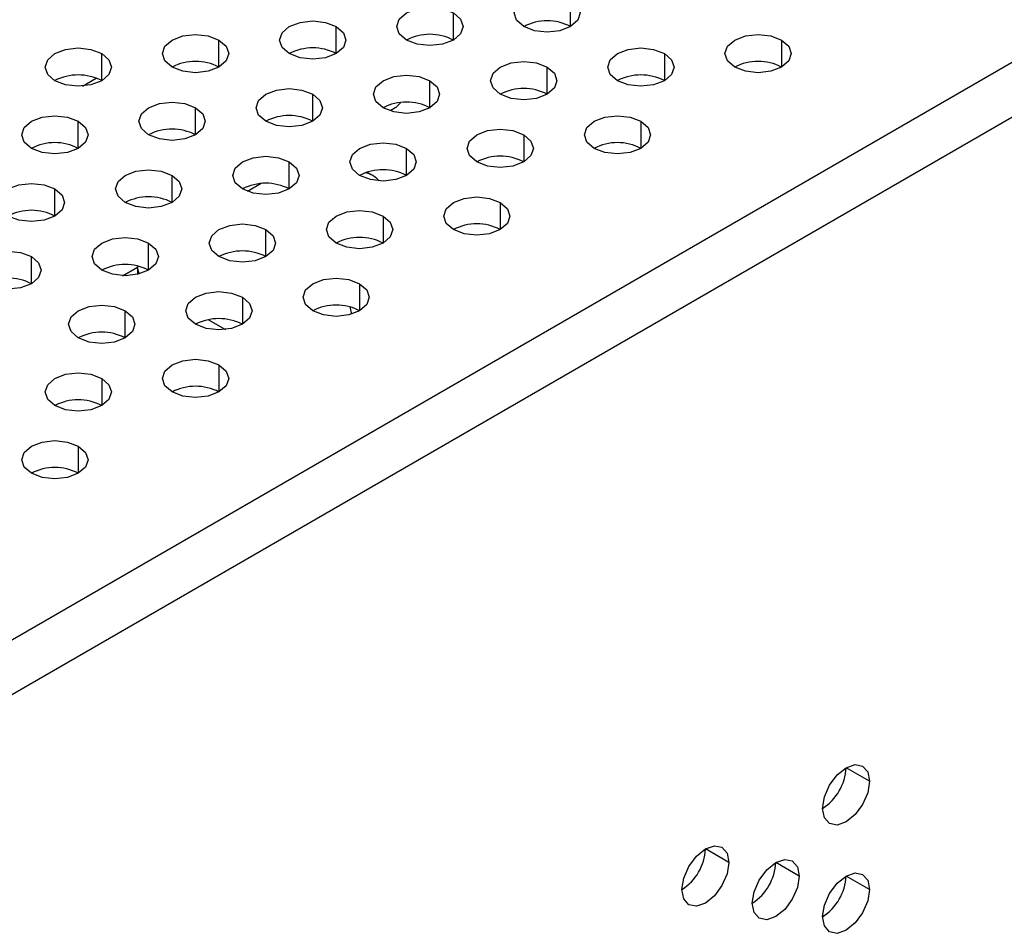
# Model space of a CAD drawing. Header units: millimetres. Extents: x 0 to 1118, y 0 to 864.
# Tile 228 of 254: x 954.29 to 959.24, y 728.52 to 733.08. Entities that reach past the tile are written whole.
import ezdxf

# ---------------------------------------------------------------- set-up
doc = ezdxf.new("R2010")
doc.units = ezdxf.units.MM

msp = doc.modelspace()

# ---------------------------------------------------------------- linework, layer by layer
at = {"color": 7, "linetype": 'Continuous', "lineweight": 25}
for p, q in [((968.5595, 738.2208), (902.8457, 700.285)), ((902.9636, 700.0809), (968.6774, 738.0166)), ((956.069, 732.2975), (956.0396, 732.3145)), ((955.5082, 732.2576), (955.4396, 732.218)), ((954.8863, 731.8388), (954.8863, 731.801)), ((955.9528, 731.6378), (955.9614, 731.6007)), ((955.2427, 731.5733), (955.3285, 731.5238)), ((958.5658, 729.2534), (958.4479, 729.3214)), ((957.8587, 728.8452), (957.7408, 728.9132)), ((958.2122, 728.7771), (958.0944, 728.8451)), ((958.5658, 728.709), (958.4479, 728.7771))]:
    msp.add_line(p, q, dxfattribs=at)
at = {"color": 8, "linetype": 'Continuous', "lineweight": 25}
for p, q in [((957.0632, 733.0468), (957.0632, 733.1829)), ((956.4739, 732.9788), (956.4739, 733.1148)), ((955.8846, 732.9107), (955.8846, 733.0468)), ((955.2954, 732.8427), (955.2954, 732.9788)), ((958.1238, 732.9788), (958.1238, 732.8427)), ((954.7061, 732.7746), (954.7061, 732.9107)), ((957.5346, 732.9107), (957.5346, 732.7746)), ((956.9453, 732.7066), (956.9453, 732.8427)), ((954.6095, 732.7473), (954.6789, 732.7873)), ((956.3561, 732.6386), (956.3561, 732.7746)), ((955.7668, 732.5705), (955.7668, 732.7066)), ((955.1775, 732.5025), (955.1775, 732.6386)), ((954.5883, 732.4345), (954.5883, 732.5705)), ((957.4167, 732.5705), (957.4167, 732.4345)), ((956.8275, 732.5025), (956.8275, 732.3664)), ((956.2382, 732.2984), (956.2382, 732.4345)), ((955.6489, 732.2304), (955.6489, 732.3664)), ((955.0597, 732.1623), (955.0597, 732.2984)), ((954.4704, 732.0943), (954.4704, 732.2304)), ((956.7096, 732.1623), (956.7096, 732.0263)), ((956.1204, 732.0943), (956.1204, 731.9582)), ((955.5311, 731.8902), (955.5311, 732.0263)), ((954.9418, 731.8222), (954.9418, 731.9582)), ((954.3526, 731.7541), (954.3526, 731.8902)), ((954.8111, 731.7943), (954.8863, 731.8377)), ((956.0025, 731.7541), (956.0025, 731.6181)), ((955.4132, 731.6861), (955.4132, 731.55)), ((954.824, 731.482), (954.824, 731.6181)), ((955.2954, 731.3459), (955.2954, 731.2099)), ((954.7061, 731.2779), (954.7061, 731.1418)), ((954.5883, 730.9377), (954.5883, 730.8017))]:
    msp.add_line(p, q, dxfattribs=at)
at = {"color": 7, "linetype": 'Continuous', "lineweight": 25, "flags": 128}
for points in [[(956.8275, 733.0468), (956.7913, 733.078), (956.7786, 733.1148), (956.7913, 733.1516), (956.8275, 733.1829), (956.8815, 733.2037), (956.9453, 733.211), (957.0091, 733.2037), (957.0632, 733.1829)], [(957.0632, 733.1829), (957.0993, 733.1516), (957.112, 733.1148), (957.0993, 733.078), (957.0632, 733.0468), (957.0091, 733.0259), (956.9453, 733.0186), (956.8815, 733.0259), (956.8275, 733.0468)], [(956.2382, 732.9788), (956.2021, 733.01), (956.1894, 733.0468), (956.2021, 733.0836), (956.2382, 733.1148), (956.2923, 733.1357), (956.3561, 733.143), (956.4198, 733.1357), (956.4739, 733.1148)], [(956.4739, 733.1148), (956.51, 733.0836), (956.5227, 733.0468), (956.51, 733.01), (956.4739, 732.9788), (956.4198, 732.9579), (956.3561, 732.9506), (956.2923, 732.9579), (956.2382, 732.9788)], [(955.6489, 732.9107), (955.6128, 732.9419), (955.6001, 732.9788), (955.6128, 733.0156), (955.6489, 733.0468), (955.703, 733.0676), (955.7668, 733.075), (955.8306, 733.0676), (955.8846, 733.0468)], [(955.8846, 733.0468), (955.9208, 733.0156), (955.9335, 732.9788), (955.9208, 732.9419), (955.8846, 732.9107), (955.8306, 732.8899), (955.7668, 732.8825), (955.703, 732.8899), (955.6489, 732.9107)], [(955.0597, 732.8427), (955.0236, 732.8739), (955.0109, 732.9107), (955.0236, 732.9475), (955.0597, 732.9788), (955.1138, 732.9996), (955.1775, 733.0069), (955.2413, 732.9996), (955.2954, 732.9788)], [(955.2954, 732.9788), (955.3315, 732.9475), (955.3442, 732.9107), (955.3315, 732.8739), (955.2954, 732.8427), (955.2413, 732.8218), (955.1775, 732.8145), (955.1138, 732.8218), (955.0597, 732.8427)], [(957.8881, 732.8427), (957.852, 732.8739), (957.8393, 732.9107), (957.852, 732.9475), (957.8881, 732.9788), (957.9422, 732.9996), (958.006, 733.0069), (958.0698, 732.9996), (958.1238, 732.9788)], [(958.1238, 732.9788), (958.1599, 732.9475), (958.1726, 732.9107), (958.1599, 732.8739), (958.1238, 732.8427), (958.0698, 732.8218), (958.006, 732.8145), (957.9422, 732.8218), (957.8881, 732.8427)], [(954.4704, 732.7746), (954.4343, 732.8059), (954.4216, 732.8427), (954.4343, 732.8795), (954.4704, 732.9107), (954.5245, 732.9316), (954.5883, 732.9389), (954.6521, 732.9316), (954.7061, 732.9107)], [(954.7061, 732.9107), (954.7423, 732.8795), (954.755, 732.8427), (954.7423, 732.8059), (954.7061, 732.7746), (954.6521, 732.7538), (954.5883, 732.7465), (954.5245, 732.7538), (954.4704, 732.7746)], [(957.2989, 732.7746), (957.2627, 732.8059), (957.25, 732.8427), (957.2627, 732.8795), (957.2989, 732.9107), (957.3529, 732.9316), (957.4167, 732.9389), (957.4805, 732.9316), (957.5346, 732.9107)], [(957.5346, 732.9107), (957.5707, 732.8795), (957.5834, 732.8427), (957.5707, 732.8059), (957.5346, 732.7746), (957.4805, 732.7538), (957.4167, 732.7465), (957.3529, 732.7538), (957.2989, 732.7746)], [(956.7096, 732.7066), (956.6735, 732.7378), (956.6608, 732.7746), (956.6735, 732.8115), (956.7096, 732.8427), (956.7637, 732.8635), (956.8275, 732.8709), (956.8912, 732.8635), (956.9453, 732.8427)], [(956.9453, 732.8427), (956.9814, 732.8115), (956.9941, 732.7746), (956.9814, 732.7378), (956.9453, 732.7066), (956.8912, 732.6858), (956.8275, 732.6784), (956.7637, 732.6858), (956.7096, 732.7066)], [(956.1204, 732.6386), (956.0842, 732.6698), (956.0715, 732.7066), (956.0842, 732.7434), (956.1204, 732.7746), (956.1744, 732.7955), (956.2382, 732.8028), (956.302, 732.7955), (956.3561, 732.7746)], [(956.3561, 732.7746), (956.3922, 732.7434), (956.4049, 732.7066), (956.3922, 732.6698), (956.3561, 732.6386), (956.302, 732.6177), (956.2382, 732.6104), (956.1744, 732.6177), (956.1204, 732.6386)], [(955.5311, 732.5705), (955.495, 732.6018), (955.4823, 732.6386), (955.495, 732.6754), (955.5311, 732.7066), (955.5852, 732.7275), (955.6489, 732.7348), (955.7127, 732.7275), (955.7668, 732.7066)], [(954.9418, 732.5025), (954.9057, 732.5337), (954.893, 732.5705), (954.9057, 732.6074), (954.9418, 732.6386), (954.9959, 732.6594), (955.0597, 732.6668), (955.1235, 732.6594), (955.1775, 732.6386)], [(955.7668, 732.7066), (955.8029, 732.6754), (955.8156, 732.6386), (955.8029, 732.6018), (955.7668, 732.5705), (955.7127, 732.5497), (955.6489, 732.5424), (955.5852, 732.5497), (955.5311, 732.5705)], [(955.1775, 732.6386), (955.2137, 732.6074), (955.2264, 732.5705), (955.2137, 732.5337), (955.1775, 732.5025), (955.1235, 732.4817), (955.0597, 732.4743), (954.9959, 732.4817), (954.9418, 732.5025)], [(954.3526, 732.4345), (954.3165, 732.4657), (954.3038, 732.5025), (954.3165, 732.5393), (954.3526, 732.5705), (954.4067, 732.5914), (954.4704, 732.5987), (954.5342, 732.5914), (954.5883, 732.5705)], [(954.5883, 732.5705), (954.6244, 732.5393), (954.6371, 732.5025), (954.6244, 732.4657), (954.5883, 732.4345), (954.5342, 732.4136), (954.4704, 732.4063), (954.4067, 732.4136), (954.3526, 732.4345)], [(957.181, 732.4345), (957.1449, 732.4657), (957.1322, 732.5025), (957.1449, 732.5393), (957.181, 732.5705), (957.2351, 732.5914), (957.2989, 732.5987), (957.3626, 732.5914), (957.4167, 732.5705)], [(957.4167, 732.5705), (957.4528, 732.5393), (957.4655, 732.5025), (957.4528, 732.4657), (957.4167, 732.4345), (957.3626, 732.4136), (957.2989, 732.4063), (957.2351, 732.4136), (957.181, 732.4345)], [(956.5918, 732.3664), (956.5556, 732.3977), (956.5429, 732.4345), (956.5556, 732.4713), (956.5918, 732.5025), (956.6458, 732.5234), (956.7096, 732.5307), (956.7734, 732.5234), (956.8275, 732.5025)], [(956.8275, 732.5025), (956.8636, 732.4713), (956.8763, 732.4345), (956.8636, 732.3977), (956.8275, 732.3664), (956.7734, 732.3456), (956.7096, 732.3383), (956.6458, 732.3456), (956.5918, 732.3664)], [(956.0025, 732.2984), (955.9664, 732.3296), (955.9537, 732.3664), (955.9664, 732.4033), (956.0025, 732.4345), (956.0566, 732.4553), (956.1204, 732.4627), (956.1841, 732.4553), (956.2382, 732.4345)], [(956.2382, 732.4345), (956.2743, 732.4033), (956.287, 732.3664), (956.2743, 732.3296), (956.2382, 732.2984), (956.1841, 732.2776), (956.1204, 732.2702), (956.0566, 732.2776), (956.0025, 732.2984)], [(955.4132, 732.2304), (955.3771, 732.2616), (955.3644, 732.2984), (955.3771, 732.3352), (955.4132, 732.3664), (955.4673, 732.3873), (955.5311, 732.3946), (955.5949, 732.3873), (955.6489, 732.3664)], [(955.6489, 732.3664), (955.6851, 732.3352), (955.6978, 732.2984), (955.6851, 732.2616), (955.6489, 732.2304), (955.5949, 732.2095), (955.5311, 732.2022), (955.4673, 732.2095), (955.4132, 732.2304)], [(954.824, 732.1623), (954.7879, 732.1936), (954.7752, 732.2304), (954.7879, 732.2672), (954.824, 732.2984), (954.8781, 732.3193), (954.9418, 732.3266), (955.0056, 732.3193), (955.0597, 732.2984)], [(955.0597, 732.2984), (955.0958, 732.2672), (955.1085, 732.2304), (955.0958, 732.1936), (955.0597, 732.1623), (955.0056, 732.1415), (954.9418, 732.1342), (954.8781, 732.1415), (954.824, 732.1623)], [(954.2347, 732.0943), (954.1986, 732.1255), (954.1859, 732.1623), (954.1986, 732.1992), (954.2347, 732.2304), (954.2888, 732.2512), (954.3526, 732.2586), (954.4164, 732.2512), (954.4704, 732.2304)], [(954.4704, 732.2304), (954.5066, 732.1992), (954.5193, 732.1623), (954.5066, 732.1255), (954.4704, 732.0943), (954.4164, 732.0735), (954.3526, 732.0661), (954.2888, 732.0735), (954.2347, 732.0943)], [(956.4739, 732.0263), (956.4378, 732.0575), (956.4251, 732.0943), (956.4378, 732.1311), (956.4739, 732.1623), (956.528, 732.1832), (956.5918, 732.1905), (956.6555, 732.1832), (956.7096, 732.1623)], [(955.8846, 731.9582), (955.8485, 731.9895), (955.8358, 732.0263), (955.8485, 732.0631), (955.8846, 732.0943), (955.9387, 732.1152), (956.0025, 732.1225), (956.0663, 732.1152), (956.1204, 732.0943)], [(956.7096, 732.1623), (956.7457, 732.1311), (956.7584, 732.0943), (956.7457, 732.0575), (956.7096, 732.0263), (956.6555, 732.0054), (956.5918, 731.9981), (956.528, 732.0054), (956.4739, 732.0263)], [(956.1204, 732.0943), (956.1565, 732.0631), (956.1692, 732.0263), (956.1565, 731.9895), (956.1204, 731.9582), (956.0663, 731.9374), (956.0025, 731.9301), (955.9387, 731.9374), (955.8846, 731.9582)], [(955.2954, 731.8902), (955.2593, 731.9214), (955.2466, 731.9582), (955.2593, 731.9951), (955.2954, 732.0263), (955.3495, 732.0471), (955.4132, 732.0545), (955.477, 732.0471), (955.5311, 732.0263)], [(955.5311, 732.0263), (955.5672, 731.9951), (955.5799, 731.9582), (955.5672, 731.9214), (955.5311, 731.8902), (955.477, 731.8693), (955.4132, 731.862), (955.3495, 731.8693), (955.2954, 731.8902)], [(954.7061, 731.8222), (954.67, 731.8534), (954.6573, 731.8902), (954.67, 731.927), (954.7061, 731.9582), (954.7602, 731.9791), (954.824, 731.9864), (954.8878, 731.9791), (954.9418, 731.9582)], [(954.9418, 731.9582), (954.978, 731.927), (954.9907, 731.8902), (954.978, 731.8534), (954.9418, 731.8222), (954.8878, 731.8013), (954.824, 731.794), (954.7602, 731.8013), (954.7061, 731.8222)], [(954.1169, 731.7541), (954.0808, 731.7854), (954.0681, 731.8222), (954.0808, 731.859), (954.1169, 731.8902), (954.171, 731.9111), (954.2347, 731.9184), (954.2985, 731.9111), (954.3526, 731.8902)], [(954.3526, 731.8902), (954.3887, 731.859), (954.4014, 731.8222), (954.3887, 731.7854), (954.3526, 731.7541), (954.2985, 731.7333), (954.2347, 731.726), (954.171, 731.7333), (954.1169, 731.7541)], [(955.7668, 731.6181), (955.7307, 731.6493), (955.718, 731.6861), (955.7307, 731.7229), (955.7668, 731.7541), (955.8209, 731.775), (955.8846, 731.7823), (955.9484, 731.775), (956.0025, 731.7541)], [(956.0025, 731.7541), (956.0386, 731.7229), (956.0513, 731.6861), (956.0386, 731.6493), (956.0025, 731.6181), (955.9484, 731.5972), (955.8846, 731.5899), (955.8209, 731.5972), (955.7668, 731.6181)], [(955.1775, 731.55), (955.1414, 731.5813), (955.1287, 731.6181), (955.1414, 731.6549), (955.1775, 731.6861), (955.2316, 731.707), (955.2954, 731.7143), (955.3592, 731.707), (955.4132, 731.6861)], [(955.4132, 731.6861), (955.4494, 731.6549), (955.4621, 731.6181), (955.4494, 731.5813), (955.4132, 731.55), (955.3592, 731.5292), (955.2954, 731.5219), (955.2316, 731.5292), (955.1775, 731.55)], [(954.5883, 731.482), (954.5522, 731.5132), (954.5395, 731.55), (954.5522, 731.5869), (954.5883, 731.6181), (954.6424, 731.6389), (954.7061, 731.6463), (954.7699, 731.6389), (954.824, 731.6181)], [(954.824, 731.6181), (954.8601, 731.5869), (954.8728, 731.55), (954.8601, 731.5132), (954.824, 731.482), (954.7699, 731.4611), (954.7061, 731.4538), (954.6424, 731.4611), (954.5883, 731.482)], [(955.0597, 731.2099), (955.0236, 731.2411), (955.0109, 731.2779), (955.0236, 731.3147), (955.0597, 731.3459), (955.1138, 731.3668), (955.1775, 731.3741), (955.2413, 731.3668), (955.2954, 731.3459)], [(955.2954, 731.3459), (955.3315, 731.3147), (955.3442, 731.2779), (955.3315, 731.2411), (955.2954, 731.2099), (955.2413, 731.189), (955.1775, 731.1817), (955.1138, 731.189), (955.0597, 731.2099)], [(954.4704, 731.1418), (954.4343, 731.173), (954.4216, 731.2099), (954.4343, 731.2467), (954.4704, 731.2779), (954.5245, 731.2988), (954.5883, 731.3061), (954.6521, 731.2988), (954.7061, 731.2779)], [(954.7061, 731.2779), (954.7423, 731.2467), (954.755, 731.2099), (954.7423, 731.173), (954.7061, 731.1418), (954.6521, 731.121), (954.5883, 731.1137), (954.5245, 731.121), (954.4704, 731.1418)], [(954.3526, 730.8017), (954.3165, 730.8329), (954.3038, 730.8697), (954.3165, 730.9065), (954.3526, 730.9377), (954.4067, 730.9586), (954.4704, 730.9659), (954.5342, 730.9586), (954.5883, 730.9377)], [(954.5883, 730.9377), (954.6244, 730.9065), (954.6371, 730.8697), (954.6244, 730.8329), (954.5883, 730.8017), (954.5342, 730.7808), (954.4704, 730.7735), (954.4067, 730.7808), (954.3526, 730.8017)], [(958.3301, 729.1173), (958.339, 729.1746), (958.3646, 729.2335), (958.4028, 729.2851), (958.4479, 729.3214), (958.493, 729.3371), (958.5312, 729.3297), (958.5568, 729.3003), (958.5658, 729.2534)], [(958.5658, 729.2534), (958.5568, 729.1961), (958.5312, 729.1372), (958.493, 729.0857), (958.4479, 729.0493), (958.4028, 729.0336), (958.3646, 729.041), (958.339, 729.0704), (958.3301, 729.1173)], [(957.623, 728.7091), (957.6319, 728.7664), (957.6575, 728.8253), (957.6957, 728.8768), (957.7408, 728.9132), (957.7859, 728.9289), (957.8241, 728.9215), (957.8497, 728.8921), (957.8587, 728.8452)], [(957.9765, 728.641), (957.9855, 728.6983), (958.011, 728.7572), (958.0493, 728.8088), (958.0944, 728.8452), (958.1395, 728.8608), (958.1777, 728.8534), (958.2032, 728.824), (958.2122, 728.7771)], [(957.8587, 728.8452), (957.8497, 728.7879), (957.8241, 728.729), (957.7859, 728.6775), (957.7408, 728.6411), (957.6957, 728.6254), (957.6575, 728.6328), (957.6319, 728.6622), (957.623, 728.7091)], [(958.2122, 728.7771), (958.2032, 728.7199), (958.1777, 728.661), (958.1395, 728.6094), (958.0944, 728.573), (958.0493, 728.5573), (958.011, 728.5647), (957.9855, 728.5941), (957.9765, 728.641)], [(958.3301, 728.573), (958.339, 728.6302), (958.3646, 728.6891), (958.4028, 728.7407), (958.4479, 728.7771), (958.493, 728.7928), (958.5312, 728.7853), (958.5568, 728.7559), (958.5658, 728.709)], [(958.5658, 728.709), (958.5568, 728.6518), (958.5312, 728.5929), (958.493, 728.5413), (958.4479, 728.5049), (958.4028, 728.4892), (958.3646, 728.4967), (958.339, 728.5261), (958.3301, 728.573)]]:
    msp.add_lwpolyline(points, dxfattribs=at)
at = {"color": 7, "linetype": 'Continuous', "lineweight": 25}
for centre, radius, start, end in [((956.9453, 732.8193), 0.2562, 62.61, 117.3846), ((956.3561, 732.7513), 0.2562, 62.61, 117.3846), ((955.7668, 732.6832), 0.2562, 62.61, 117.3846), ((955.1775, 732.6152), 0.2562, 62.61, 117.3846), ((958.006, 732.6152), 0.2562, 62.61, 117.3846), ((954.5883, 732.5472), 0.2562, 62.61, 117.3846), ((957.4167, 732.5472), 0.2562, 62.61, 117.3846), ((956.8275, 732.4791), 0.2562, 62.61, 117.3846), ((956.2382, 732.4111), 0.2562, 62.61, 117.3846), ((955.6489, 732.3431), 0.2562, 62.61, 117.3846), ((955.0597, 732.275), 0.2562, 62.61, 117.3846), ((954.4704, 732.207), 0.2562, 62.61, 117.3846), ((957.2989, 732.207), 0.2562, 62.61, 117.3846), ((956.7096, 732.139), 0.2562, 62.61, 117.3846), ((956.1204, 732.0709), 0.2562, 62.61, 117.3846), ((956.0115, 732.1979), 0.1149, 39.4487, 80.5998), ((955.5311, 732.0029), 0.2562, 62.61, 117.3846), ((954.9418, 731.9349), 0.2562, 62.61, 117.3846), ((954.3526, 731.8668), 0.2562, 62.61, 117.3846), ((956.5918, 731.7988), 0.2562, 62.61, 117.3846), ((956.0025, 731.7308), 0.2562, 62.61, 117.3846), ((955.4132, 731.6627), 0.2562, 62.61, 117.3846), ((954.824, 731.5947), 0.2562, 62.61, 117.3846), ((954.9736, 731.8391), 0.0873, 177.1977, 204.445), ((954.2347, 731.5267), 0.2562, 62.61, 117.3846), ((955.8846, 731.3906), 0.2562, 62.61, 117.3846), ((955.2954, 731.3226), 0.2562, 62.61, 117.3846), ((954.7061, 731.2545), 0.2562, 62.61, 117.3846), ((955.1775, 730.9824), 0.2562, 62.61, 117.3846), ((954.5883, 730.9144), 0.2562, 62.61, 117.3846), ((954.4704, 730.5742), 0.2562, 62.61, 117.3846), ((958.192, 729.3331), 0.2561, 302.6055, 357.3945), ((957.4849, 728.9249), 0.2561, 302.6055, 357.3945), ((957.8385, 728.8568), 0.2561, 302.6055, 357.3945), ((958.192, 728.7887), 0.2561, 302.6055, 357.3945)]:
    msp.add_arc(centre, radius, start, end, dxfattribs=at)
at = {"color": 8, "linetype": 'Continuous', "lineweight": 25}
msp.add_open_spline([(956.2079, 732.6632), (956.2079, 732.6632), (956.1929, 732.6453), (956.1754, 732.6342), (956.158, 732.6232)], degree=3, knots=[0, 0, 0, 0, 0.003107, 1, 1, 1, 1], dxfattribs=at)

doc.saveas('drawing.dxf')
